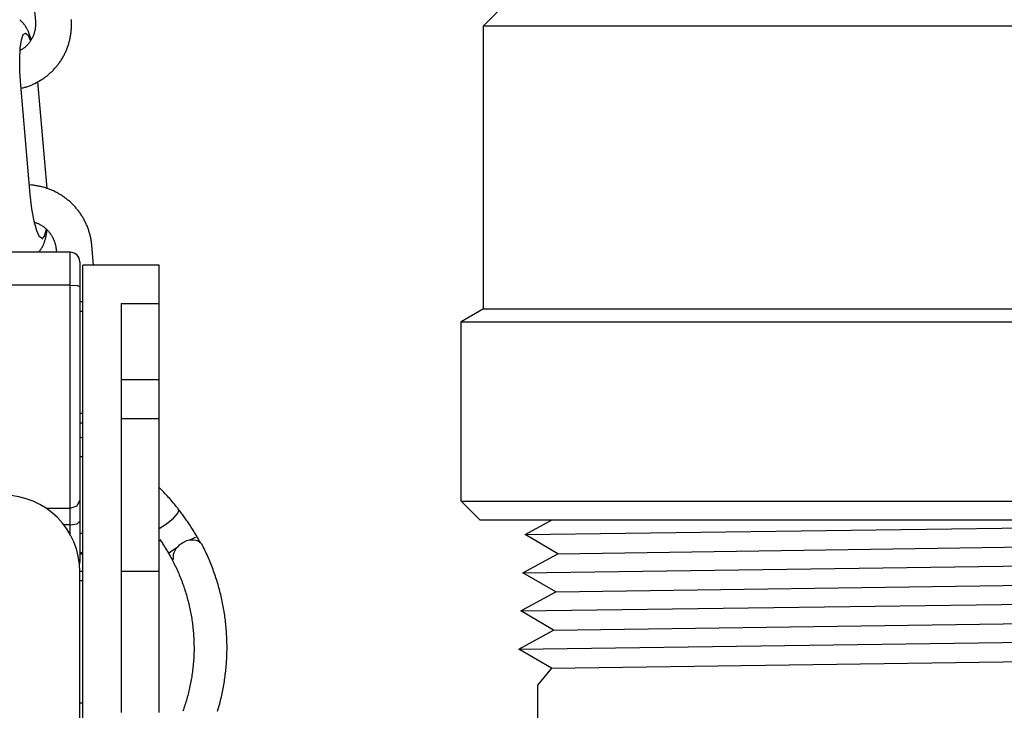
# Model space of a CAD drawing. Extents: x 1529 to 4201, y -422 to 622.
# Tile 52 of 256: x 2015.4 to 2018.62, y 117.21 to 119.46. Entities that reach past the tile are written whole.
import ezdxf

# ---------------------------------------------------------------- set-up
doc = ezdxf.new("R2010")
doc.units = 0
doc.header["$MEASUREMENT"] = 0
for name, color, linetype in [('GALV-4', 4, 'CONTINUOUS'), ('SPILL-BUCKET', 1, 'CONTINUOUS'), ('SWIVEL-ADAPTOR', 1, 'CONTINUOUS')]:
    doc.layers.add(name, color=color, linetype=linetype)

msp = doc.modelspace()

# ---------------------------------------------------------------- linework, layer by layer
at = {"layer": 'GALV-4', "linetype": 'Continuous'}
for p, q in [((2017.0552, 117.77991), (2017.14136, 117.82732)), ((2017.16209, 117.71746), (2017.0552, 117.77991)), ((2017.04824, 117.655), (2017.16209, 117.71746)), ((2017.15547, 117.59254), (2017.04824, 117.655)), ((2017.04128, 117.53009), (2017.15547, 117.59254)), ((2017.14885, 117.46763), (2017.04128, 117.53009)), ((2017.03466, 117.40517), (2017.14885, 117.46763)), ((2017.14222, 117.34271), (2017.03466, 117.40517)), ((2017.1416, 117.34307), (2017.09571, 117.28698)), ((2017.09571, 117.28698), (2017.09571, 115.78717))]:
    msp.add_line(p, q, dxfattribs=at)
at = {"layer": 'GALV-4', "color": 7, "linetype": 'Continuous'}
for p, q in [((2017.0552, 117.77991), (2020.52971, 117.82732)), ((2017.16209, 117.71746), (2021.52602, 117.77991)), ((2017.04824, 117.655), (2021.6397, 117.71746)), ((2017.15547, 117.59254), (2021.53265, 117.655)), ((2017.04128, 117.53009), (2021.64666, 117.59254)), ((2017.14885, 117.46763), (2021.53927, 117.53009)), ((2017.03497, 117.40499), (2021.65362, 117.46763)), ((2017.14222, 117.34271), (2021.53927, 117.40527))]:
    msp.add_line(p, q, dxfattribs=at)
at = {"layer": 'SPILL-BUCKET', "color": 1}
for p, q in [((2015.4203, 119.81611), (2015.45282, 119.45864)), ((2015.40263, 119.46264), (2015.40142, 119.46354)), ((2015.40382, 119.46171), (2015.40263, 119.46264)), ((2015.40498, 119.46075), (2015.40382, 119.46171)), ((2015.40613, 119.45977), (2015.40498, 119.46075)), ((2015.40725, 119.45878), (2015.40613, 119.45977)), ((2015.40835, 119.45775), (2015.40725, 119.45878)), ((2015.40942, 119.45671), (2015.40835, 119.45775)), ((2015.41048, 119.45564), (2015.40942, 119.45671)), ((2015.41152, 119.45456), (2015.41048, 119.45564)), ((2015.41254, 119.45344), (2015.41152, 119.45456)), ((2015.41354, 119.45231), (2015.41254, 119.45344)), ((2015.41453, 119.45113), (2015.41354, 119.45231)), ((2015.4155, 119.44995), (2015.41453, 119.45113)), ((2015.41647, 119.44871), (2015.4155, 119.44995)), ((2015.41741, 119.44746), (2015.41647, 119.44871)), ((2015.41836, 119.44615), (2015.41741, 119.44746)), ((2015.41928, 119.44483), (2015.41836, 119.44615)), ((2015.42023, 119.44342), (2015.41928, 119.44483)), ((2015.45282, 119.45864), (2015.45289, 119.45775)), ((2015.45289, 119.45775), (2015.45296, 119.45686)), ((2015.45296, 119.45686), (2015.4531, 119.45477)), ((2015.4531, 119.44429), (2015.45297, 119.4422)), ((2015.4531, 119.45477), (2015.45318, 119.45267)), ((2015.45319, 119.44639), (2015.4531, 119.44429)), ((2015.45318, 119.45267), (2015.45323, 119.45058)), ((2015.45323, 119.44848), (2015.45319, 119.44639)), ((2015.45323, 119.45058), (2015.45323, 119.44848)), ((2015.57051, 119.46289), (2015.57032, 119.46552)), ((2015.5707, 119.45978), (2015.57051, 119.46289)), ((2015.57084, 119.45666), (2015.5707, 119.45978)), ((2015.57093, 119.45354), (2015.57084, 119.45666)), ((2015.57087, 119.44108), (2015.57095, 119.44419)), ((2015.57099, 119.45043), (2015.57093, 119.45354)), ((2015.57095, 119.44419), (2015.57099, 119.44731)), ((2015.57099, 119.44731), (2015.57099, 119.45043)), ((2015.40742, 119.39848), (2015.41333, 119.41556)), ((2015.41333, 119.41556), (2015.42065, 119.42084)), ((2015.42114, 119.44201), (2015.42023, 119.44342)), ((2015.42065, 119.42084), (2015.42881, 119.41392)), ((2015.42209, 119.44049), (2015.42114, 119.44201)), ((2015.423, 119.43896), (2015.42209, 119.44049)), ((2015.42396, 119.43729), (2015.423, 119.43896)), ((2015.42489, 119.43561), (2015.42396, 119.43729)), ((2015.42587, 119.43375), (2015.42489, 119.43561)), ((2015.42682, 119.43189), (2015.42587, 119.43375)), ((2015.42783, 119.42982), (2015.42682, 119.43189)), ((2015.42879, 119.42773), (2015.42783, 119.42982)), ((2015.42984, 119.42538), (2015.42879, 119.42773)), ((2015.42881, 119.41392), (2015.43718, 119.39533)), ((2015.43086, 119.423), (2015.42984, 119.42538)), ((2015.43179, 119.42069), (2015.43086, 119.423)), ((2015.43271, 119.41836), (2015.43179, 119.42069)), ((2015.43356, 119.41609), (2015.43271, 119.41836)), ((2015.43439, 119.4138), (2015.43356, 119.41609)), ((2015.43518, 119.41156), (2015.43439, 119.4138)), ((2015.44668, 119.4138), (2015.44591, 119.41186)), ((2015.4474, 119.41575), (2015.44668, 119.4138)), ((2015.44808, 119.41771), (2015.4474, 119.41575)), ((2015.44872, 119.41969), (2015.44808, 119.41771)), ((2015.44932, 119.42169), (2015.44872, 119.41969)), ((2015.44988, 119.42369), (2015.44932, 119.42169)), ((2015.45039, 119.42571), (2015.44988, 119.42369)), ((2015.45087, 119.42774), (2015.45039, 119.42571)), ((2015.4513, 119.42979), (2015.45087, 119.42774)), ((2015.45168, 119.43184), (2015.4513, 119.42979)), ((2015.45203, 119.4339), (2015.45168, 119.43184)), ((2015.45233, 119.43596), (2015.45203, 119.4339)), ((2015.45259, 119.43804), (2015.45233, 119.43596)), ((2015.4528, 119.44012), (2015.45259, 119.43804)), ((2015.45297, 119.4422), (2015.4528, 119.44012)), ((2015.56759, 119.41015), (2015.56812, 119.41321)), ((2015.56812, 119.41321), (2015.5686, 119.41629)), ((2015.5686, 119.41629), (2015.56904, 119.41937)), ((2015.56904, 119.41937), (2015.56943, 119.42245)), ((2015.56943, 119.42245), (2015.56979, 119.42555)), ((2015.56979, 119.42555), (2015.57009, 119.42864)), ((2015.57009, 119.42864), (2015.57035, 119.43175)), ((2015.57035, 119.43175), (2015.57057, 119.43485)), ((2015.57057, 119.43485), (2015.57074, 119.43796)), ((2015.57074, 119.43796), (2015.57087, 119.44108)), ((2015.40337, 119.37093), (2015.40742, 119.39848)), ((2015.42565, 119.38086), (2015.4242, 119.37939)), ((2015.42708, 119.38235), (2015.42565, 119.38086)), ((2015.42847, 119.38388), (2015.42708, 119.38235)), ((2015.42983, 119.38543), (2015.42847, 119.38388)), ((2015.43116, 119.38701), (2015.42983, 119.38543)), ((2015.43245, 119.38863), (2015.43116, 119.38701)), ((2015.43371, 119.39027), (2015.43245, 119.38863)), ((2015.43493, 119.39194), (2015.43371, 119.39027)), ((2015.43612, 119.39363), (2015.43493, 119.39194)), ((2015.43594, 119.40929), (2015.43518, 119.41156)), ((2015.43668, 119.40706), (2015.43594, 119.40929)), ((2015.43727, 119.39535), (2015.43612, 119.39363)), ((2015.43739, 119.4048), (2015.43668, 119.40706)), ((2015.43838, 119.3971), (2015.43727, 119.39535)), ((2015.43808, 119.40256), (2015.43739, 119.4048)), ((2015.43876, 119.4003), (2015.43808, 119.40256)), ((2015.43946, 119.39887), (2015.43838, 119.3971)), ((2015.43926, 119.39858), (2015.43876, 119.4003)), ((2015.4405, 119.40066), (2015.43946, 119.39887)), ((2015.4415, 119.40248), (2015.4405, 119.40066)), ((2015.44246, 119.40431), (2015.4415, 119.40248)), ((2015.44338, 119.40617), (2015.44246, 119.40431)), ((2015.44427, 119.40805), (2015.44338, 119.40617)), ((2015.44511, 119.40995), (2015.44427, 119.40805)), ((2015.44591, 119.41186), (2015.44511, 119.40995)), ((2015.55892, 119.37713), (2015.55992, 119.38007)), ((2015.55992, 119.38007), (2015.56088, 119.38302)), ((2015.56088, 119.38302), (2015.5618, 119.38599)), ((2015.5618, 119.38599), (2015.56267, 119.38896)), ((2015.56267, 119.38896), (2015.56351, 119.39196)), ((2015.56351, 119.39196), (2015.5643, 119.39496)), ((2015.5643, 119.39496), (2015.56504, 119.39798)), ((2015.56504, 119.39798), (2015.56574, 119.401)), ((2015.56574, 119.401), (2015.5664, 119.40404)), ((2015.5664, 119.40404), (2015.56702, 119.40709)), ((2015.56702, 119.40709), (2015.56759, 119.41015)), ((2015.40151, 119.33504), (2015.40337, 119.37093)), ((2015.40627, 119.36557), (2015.40299, 119.36368)), ((2015.40803, 119.36664), (2015.40627, 119.36557)), ((2015.40977, 119.36776), (2015.40803, 119.36664)), ((2015.41148, 119.36891), (2015.40977, 119.36776)), ((2015.41317, 119.37009), (2015.41148, 119.36891)), ((2015.41483, 119.37132), (2015.41317, 119.37009)), ((2015.41646, 119.37258), (2015.41483, 119.37132)), ((2015.41807, 119.37387), (2015.41646, 119.37258)), ((2015.41964, 119.3752), (2015.41807, 119.37387)), ((2015.42119, 119.37656), (2015.41964, 119.3752)), ((2015.42271, 119.37796), (2015.42119, 119.37656)), ((2015.4242, 119.37939), (2015.42271, 119.37796)), ((2015.54516, 119.34598), (2015.54661, 119.34871)), ((2015.54661, 119.34871), (2015.54803, 119.35147)), ((2015.54803, 119.35147), (2015.5494, 119.35424)), ((2015.5494, 119.35424), (2015.55073, 119.35704)), ((2015.55073, 119.35704), (2015.55203, 119.35986)), ((2015.55203, 119.35986), (2015.55328, 119.36269)), ((2015.55328, 119.36269), (2015.55449, 119.36554)), ((2015.55449, 119.36554), (2015.55566, 119.36842)), ((2015.55566, 119.36842), (2015.55679, 119.37131)), ((2015.55679, 119.37131), (2015.55787, 119.37421)), ((2015.55787, 119.37421), (2015.55892, 119.37713)), ((2015.40197, 119.29359), (2015.40151, 119.33504)), ((2015.52477, 119.31504), (2015.52667, 119.31747)), ((2015.52667, 119.31747), (2015.52853, 119.31994)), ((2015.52853, 119.31994), (2015.53036, 119.32243)), ((2015.53036, 119.32243), (2015.53216, 119.32494)), ((2015.53216, 119.32494), (2015.53391, 119.32749)), ((2015.53391, 119.32749), (2015.53563, 119.33005)), ((2015.53563, 119.33005), (2015.53732, 119.33265)), ((2015.53732, 119.33265), (2015.53896, 119.33527)), ((2015.53896, 119.33527), (2015.54057, 119.33791)), ((2015.54057, 119.33791), (2015.54214, 119.34058)), ((2015.54214, 119.34058), (2015.54367, 119.34327)), ((2015.54367, 119.34327), (2015.54516, 119.34598)), ((2015.40472, 119.24981), (2015.40197, 119.29359)), ((2015.4923, 119.28219), (2015.49468, 119.28415)), ((2015.49468, 119.28415), (2015.49703, 119.28614)), ((2015.49703, 119.28614), (2015.49935, 119.28817)), ((2015.49935, 119.28817), (2015.50164, 119.29023)), ((2015.50164, 119.29023), (2015.5039, 119.29233)), ((2015.5039, 119.29233), (2015.50614, 119.29446)), ((2015.50614, 119.29446), (2015.50834, 119.29662)), ((2015.50834, 119.29662), (2015.5105, 119.29881)), ((2015.5105, 119.29881), (2015.51264, 119.30104)), ((2015.51264, 119.30104), (2015.51475, 119.3033)), ((2015.51475, 119.3033), (2015.51682, 119.30559)), ((2015.51682, 119.30559), (2015.51885, 119.30791)), ((2015.51885, 119.30791), (2015.52086, 119.31025)), ((2015.52086, 119.31025), (2015.52283, 119.31263)), ((2015.52283, 119.31263), (2015.52477, 119.31504)), ((2015.43923, 119.25073), (2015.44207, 119.25192)), ((2015.44207, 119.25192), (2015.4449, 119.25315)), ((2015.4449, 119.25315), (2015.44771, 119.25441)), ((2015.44771, 119.25441), (2015.45049, 119.25573)), ((2015.45049, 119.25573), (2015.47745, 119.27118)), ((2015.49136, 118.91259), (2015.46079, 119.26164)), ((2015.47745, 119.27118), (2015.47999, 119.27292)), ((2015.47999, 119.27292), (2015.4825, 119.2747)), ((2015.4825, 119.2747), (2015.48499, 119.27652)), ((2015.48499, 119.27652), (2015.48746, 119.27837)), ((2015.48746, 119.27837), (2015.48989, 119.28026)), ((2015.48989, 119.28026), (2015.4923, 119.28219)), ((2015.43602, 118.89236), (2015.40472, 119.24981)), ((2015.40557, 119.24011), (2015.40996, 119.24116)), ((2015.40996, 119.24116), (2015.41295, 119.24192)), ((2015.41295, 119.24192), (2015.41593, 119.24273)), ((2015.41593, 119.24273), (2015.41889, 119.24358)), ((2015.41889, 119.24358), (2015.42184, 119.24447)), ((2015.42184, 119.24447), (2015.42477, 119.24541)), ((2015.42477, 119.24541), (2015.4277, 119.24639)), ((2015.4277, 119.24639), (2015.4306, 119.24741)), ((2015.4306, 119.24741), (2015.4335, 119.24847)), ((2015.4335, 119.24847), (2015.43637, 119.24958)), ((2015.43637, 119.24958), (2015.43923, 119.25073)), ((2015.44025, 118.92326), (2015.43327, 118.92374)), ((2015.44333, 118.92298), (2015.44025, 118.92326)), ((2015.44641, 118.92265), (2015.44333, 118.92298)), ((2015.44948, 118.92228), (2015.44641, 118.92265)), ((2015.45255, 118.92186), (2015.44948, 118.92228)), ((2015.45561, 118.9214), (2015.45255, 118.92186)), ((2015.45866, 118.9209), (2015.45561, 118.9214)), ((2015.46171, 118.92035), (2015.45866, 118.9209)), ((2015.46475, 118.91976), (2015.46171, 118.92035)), ((2015.46779, 118.91912), (2015.46475, 118.91976)), ((2015.47081, 118.91844), (2015.46779, 118.91912)), ((2015.47382, 118.91771), (2015.47081, 118.91844)), ((2015.47683, 118.91694), (2015.47382, 118.91771)), ((2015.47982, 118.91613), (2015.47683, 118.91694)), ((2015.4828, 118.91527), (2015.47982, 118.91613)), ((2015.48577, 118.91438), (2015.4828, 118.91527)), ((2015.48873, 118.91343), (2015.48577, 118.91438)), ((2015.49167, 118.91245), (2015.48873, 118.91343)), ((2015.4946, 118.91142), (2015.49167, 118.91245)), ((2015.49752, 118.91035), (2015.4946, 118.91142)), ((2015.50042, 118.90923), (2015.49752, 118.91035)), ((2015.5033, 118.90808), (2015.50042, 118.90923)), ((2015.50617, 118.90688), (2015.5033, 118.90808)), ((2015.50902, 118.90564), (2015.50617, 118.90688)), ((2015.51185, 118.90436), (2015.50902, 118.90564)), ((2015.51467, 118.90304), (2015.51185, 118.90436)), ((2015.51747, 118.90168), (2015.51467, 118.90304)), ((2015.52024, 118.90028), (2015.51747, 118.90168)), ((2015.523, 118.89884), (2015.52024, 118.90028)), ((2015.52574, 118.89736), (2015.523, 118.89884)), ((2015.52845, 118.89583), (2015.52574, 118.89736)), ((2015.44134, 118.84615), (2015.43602, 118.89236)), ((2015.53114, 118.89427), (2015.52845, 118.89583)), ((2015.53382, 118.89267), (2015.53114, 118.89427)), ((2015.53646, 118.89103), (2015.53382, 118.89267)), ((2015.53909, 118.88936), (2015.53646, 118.89103)), ((2015.54169, 118.88764), (2015.53909, 118.88936)), ((2015.54427, 118.88589), (2015.54169, 118.88764)), ((2015.54682, 118.8841), (2015.54427, 118.88589)), ((2015.54935, 118.88228), (2015.54682, 118.8841)), ((2015.55185, 118.88041), (2015.54935, 118.88228)), ((2015.55432, 118.87851), (2015.55185, 118.88041)), ((2015.55677, 118.87658), (2015.55432, 118.87851)), ((2015.55919, 118.87461), (2015.55677, 118.87658)), ((2015.56158, 118.87261), (2015.55919, 118.87461)), ((2015.56394, 118.87057), (2015.56158, 118.87261)), ((2015.56627, 118.86849), (2015.56394, 118.87057)), ((2015.56858, 118.86639), (2015.56627, 118.86849)), ((2015.57085, 118.86425), (2015.56858, 118.86639)), ((2015.57309, 118.86208), (2015.57085, 118.86425)), ((2015.44862, 118.8054), (2015.44134, 118.84615)), ((2015.57531, 118.85987), (2015.57309, 118.86208)), ((2015.57749, 118.85764), (2015.57531, 118.85987)), ((2015.57963, 118.85537), (2015.57749, 118.85764)), ((2015.58175, 118.85307), (2015.57963, 118.85537)), ((2015.58383, 118.85075), (2015.58175, 118.85307)), ((2015.58588, 118.84839), (2015.58383, 118.85075)), ((2015.5879, 118.846), (2015.58588, 118.84839)), ((2015.58988, 118.84358), (2015.5879, 118.846)), ((2015.59183, 118.84114), (2015.58988, 118.84358)), ((2015.59374, 118.83867), (2015.59183, 118.84114)), ((2015.59562, 118.83617), (2015.59374, 118.83867)), ((2015.59746, 118.83364), (2015.59562, 118.83617)), ((2015.59926, 118.83109), (2015.59746, 118.83364)), ((2015.45719, 118.77381), (2015.44862, 118.8054)), ((2015.44949, 118.80221), (2015.45447, 118.80044)), ((2015.45447, 118.80044), (2015.45643, 118.7997)), ((2015.60103, 118.82851), (2015.59926, 118.83109)), ((2015.60276, 118.82591), (2015.60103, 118.82851)), ((2015.60446, 118.82328), (2015.60276, 118.82591)), ((2015.60611, 118.82063), (2015.60446, 118.82328)), ((2015.60773, 118.81795), (2015.60611, 118.82063)), ((2015.60931, 118.81526), (2015.60773, 118.81795)), ((2015.61085, 118.81254), (2015.60931, 118.81526)), ((2015.61236, 118.80979), (2015.61085, 118.81254)), ((2015.61382, 118.80703), (2015.61236, 118.80979)), ((2015.61524, 118.80424), (2015.61382, 118.80703)), ((2015.61663, 118.80144), (2015.61524, 118.80424)), ((2015.61797, 118.79862), (2015.61663, 118.80144)), ((2015.45643, 118.7997), (2015.45836, 118.79893)), ((2015.46627, 118.75427), (2015.45719, 118.77381)), ((2015.45836, 118.79893), (2015.46029, 118.79811)), ((2015.46029, 118.79811), (2015.46219, 118.79725)), ((2015.46219, 118.79725), (2015.46408, 118.79635)), ((2015.46408, 118.79635), (2015.46594, 118.79541)), ((2015.46594, 118.79541), (2015.46779, 118.79443)), ((2015.46779, 118.79443), (2015.46962, 118.79341)), ((2015.46962, 118.79341), (2015.47143, 118.79236)), ((2015.47143, 118.79236), (2015.47321, 118.79126)), ((2015.47321, 118.79126), (2015.47498, 118.79013)), ((2015.47498, 118.79013), (2015.47672, 118.78896)), ((2015.47672, 118.78896), (2015.47843, 118.78775)), ((2015.47843, 118.78775), (2015.48012, 118.78651)), ((2015.48012, 118.78651), (2015.48179, 118.78524)), ((2015.48179, 118.78524), (2015.48343, 118.78392)), ((2015.48269, 118.7572), (2015.48895, 118.77906)), ((2015.48343, 118.78392), (2015.48504, 118.78258)), ((2015.48504, 118.78258), (2015.48662, 118.7812)), ((2015.48662, 118.7812), (2015.48818, 118.77979)), ((2015.48818, 118.77979), (2015.48971, 118.77834)), ((2015.48954, 118.76667), (2015.48991, 118.7691)), ((2015.48971, 118.77834), (2015.49121, 118.77687)), ((2015.48991, 118.7691), (2015.49026, 118.77155)), ((2015.49026, 118.77155), (2015.49059, 118.77396)), ((2015.49059, 118.77396), (2015.4909, 118.7764)), ((2015.4909, 118.7764), (2015.49098, 118.77708)), ((2015.49121, 118.77687), (2015.49267, 118.77536)), ((2015.49267, 118.77536), (2015.49411, 118.77382)), ((2015.49411, 118.77382), (2015.49551, 118.77225)), ((2015.49551, 118.77225), (2015.49689, 118.77066)), ((2015.49689, 118.77066), (2015.49822, 118.76903)), ((2015.49822, 118.76903), (2015.49953, 118.76738)), ((2015.61927, 118.79577), (2015.61797, 118.79862)), ((2015.62054, 118.79291), (2015.61927, 118.79577)), ((2015.62176, 118.79003), (2015.62054, 118.79291)), ((2015.62294, 118.78714), (2015.62176, 118.79003)), ((2015.62408, 118.78423), (2015.62294, 118.78714)), ((2015.62517, 118.7813), (2015.62408, 118.78423)), ((2015.62623, 118.77836), (2015.62517, 118.7813)), ((2015.62724, 118.7754), (2015.62623, 118.77836)), ((2015.62821, 118.77243), (2015.62724, 118.7754)), ((2015.62914, 118.76944), (2015.62821, 118.77243)), ((2015.63002, 118.76644), (2015.62914, 118.76944)), ((2015.47504, 118.74856), (2015.46627, 118.75427)), ((2015.48269, 118.7572), (2015.47504, 118.74856)), ((2015.47646, 118.74748), (2015.47688, 118.74769)), ((2015.48161, 118.73427), (2015.48228, 118.73614)), ((2015.48228, 118.73614), (2015.48292, 118.738)), ((2015.48292, 118.738), (2015.48358, 118.74007)), ((2015.48358, 118.74007), (2015.4842, 118.74213)), ((2015.4842, 118.74213), (2015.48485, 118.74441)), ((2015.48485, 118.74441), (2015.48547, 118.7467)), ((2015.48547, 118.7467), (2015.48609, 118.74917)), ((2015.48609, 118.74917), (2015.48668, 118.75165)), ((2015.48668, 118.75165), (2015.48724, 118.75417)), ((2015.48724, 118.75417), (2015.48777, 118.75673)), ((2015.48777, 118.75673), (2015.48826, 118.75922)), ((2015.48826, 118.75922), (2015.48872, 118.76174)), ((2015.48872, 118.76174), (2015.48914, 118.76419)), ((2015.48914, 118.76419), (2015.48954, 118.76667)), ((2015.49953, 118.76738), (2015.5008, 118.7657)), ((2015.5008, 118.7657), (2015.50204, 118.764)), ((2015.50204, 118.764), (2015.50324, 118.76227)), ((2015.50324, 118.76227), (2015.50441, 118.76051)), ((2015.50441, 118.76051), (2015.50554, 118.75873)), ((2015.50554, 118.75873), (2015.50663, 118.75693)), ((2015.50663, 118.75693), (2015.50769, 118.75511)), ((2015.50769, 118.75511), (2015.50871, 118.75326)), ((2015.50871, 118.75326), (2015.50969, 118.7514)), ((2015.50969, 118.7514), (2015.51063, 118.74951)), ((2015.51063, 118.74951), (2015.51153, 118.74761)), ((2015.51153, 118.74761), (2015.5124, 118.74568)), ((2015.5124, 118.74568), (2015.51322, 118.74375)), ((2015.51322, 118.74375), (2015.51401, 118.74179)), ((2015.51401, 118.74179), (2015.51475, 118.73982)), ((2015.51475, 118.73982), (2015.51545, 118.73784)), ((2015.51545, 118.73784), (2015.51612, 118.73584)), ((2015.51612, 118.73584), (2015.51674, 118.73382)), ((2015.63086, 118.76344), (2015.63002, 118.76644)), ((2015.63166, 118.76041), (2015.63086, 118.76344)), ((2015.63242, 118.75738), (2015.63166, 118.76041)), ((2015.63313, 118.75434), (2015.63242, 118.75738)), ((2015.6338, 118.75129), (2015.63313, 118.75434)), ((2015.63442, 118.74823), (2015.6338, 118.75129)), ((2015.635, 118.74516), (2015.63442, 118.74823)), ((2015.63554, 118.74208), (2015.635, 118.74516)), ((2015.63603, 118.739), (2015.63554, 118.74208)), ((2015.63648, 118.73591), (2015.63603, 118.739)), ((2015.63689, 118.73281), (2015.63648, 118.73591)), ((2015.46269, 118.70368), (2015.46378, 118.70477)), ((2015.46378, 118.70477), (2015.46482, 118.70588)), ((2015.46482, 118.70588), (2015.46584, 118.707)), ((2015.46584, 118.707), (2015.46683, 118.70815)), ((2015.46683, 118.70815), (2015.46779, 118.7093)), ((2015.46779, 118.7093), (2015.46873, 118.71048)), ((2015.46873, 118.71048), (2015.46964, 118.71167)), ((2015.46964, 118.71167), (2015.47053, 118.71288)), ((2015.47053, 118.71288), (2015.47139, 118.7141)), ((2015.47139, 118.7141), (2015.47224, 118.71536)), ((2015.47224, 118.71536), (2015.47305, 118.71662)), ((2015.47305, 118.71662), (2015.47385, 118.71792)), ((2015.47385, 118.71792), (2015.47462, 118.71921)), ((2015.47462, 118.71921), (2015.47539, 118.72056)), ((2015.47539, 118.72056), (2015.47612, 118.72191)), ((2015.47612, 118.72191), (2015.47686, 118.72332)), ((2015.47686, 118.72332), (2015.47756, 118.72473)), ((2015.47756, 118.72473), (2015.47827, 118.72621)), ((2015.47827, 118.72621), (2015.47895, 118.7277)), ((2015.47895, 118.7277), (2015.47964, 118.72928)), ((2015.47964, 118.72928), (2015.4803, 118.73086)), ((2015.4803, 118.73086), (2015.48097, 118.73257)), ((2015.48097, 118.73257), (2015.48161, 118.73427)), ((2015.51674, 118.73382), (2015.51732, 118.7318)), ((2015.51732, 118.7318), (2015.51786, 118.72976)), ((2015.51786, 118.72976), (2015.51835, 118.72772)), ((2015.51835, 118.72772), (2015.51881, 118.72567)), ((2015.51881, 118.72567), (2015.51922, 118.7236)), ((2015.51922, 118.7236), (2015.51958, 118.72153)), ((2015.51958, 118.72153), (2015.51991, 118.71946)), ((2015.51991, 118.71946), (2015.52019, 118.71737)), ((2015.52019, 118.71737), (2015.5204, 118.71565)), ((2015.5204, 118.71565), (2015.52057, 118.71393)), ((2015.52057, 118.71393), (2015.5215, 118.70368)), ((2015.63724, 118.72971), (2015.63689, 118.73281)), ((2015.63744, 118.72781), (2015.63724, 118.72971)), ((2015.63762, 118.72591), (2015.63744, 118.72781)), ((2015.64351, 118.66126), (2015.63762, 118.72591))]:
    msp.add_line(p, q, dxfattribs=at)
at = {"layer": 'SPILL-BUCKET', "linetype": 'Continuous'}
for p, q in [((2015.56705, 118.70368), (2015.12984, 118.70368)), ((2015.56705, 118.69581), (2015.56705, 118.70368)), ((2015.56705, 118.67318), (2015.56705, 118.69581)), ((2015.56705, 118.63864), (2015.56705, 118.67318)), ((2015.59827, 118.67246), (2015.59827, 118.66655)), ((2015.59827, 118.66655), (2015.59827, 118.64958)), ((2015.59827, 118.64958), (2015.59827, 118.62368)), ((2015.56705, 118.59656), (2015.56705, 118.63864)), ((2015.59827, 118.62368), (2015.59827, 118.59211)), ((2015.56705, 118.59656), (2015.12984, 118.59656)), ((2015.56705, 118.59656), (2015.58913, 118.59525)), ((2015.56705, 118.50318), (2015.56705, 118.59656)), ((2015.58913, 118.59525), (2015.59827, 118.59211)), ((2015.59827, 118.60403), (2015.59827, 118.45776)), ((2015.59827, 118.60349), (2015.59827, 118.60403)), ((2015.59827, 118.59211), (2015.59827, 118.4914)), ((2015.60827, 118.51017), (2015.59827, 118.51017)), ((2015.60827, 118.5414), (2015.59828, 118.5414)), ((2015.56705, 118.4096), (2015.56705, 118.50318)), ((2015.59827, 118.4914), (2015.59827, 118.39065)), ((2015.59827, 118.45776), (2015.59827, 118.45445)), ((2015.59827, 118.45445), (2015.59827, 118.44844)), ((2015.59827, 118.44844), (2015.59827, 118.44227)), ((2015.59827, 118.44227), (2015.59827, 118.43465)), ((2015.56705, 118.31727), (2015.56705, 118.4096)), ((2015.59827, 118.39065), (2015.59827, 118.29187)), ((2015.56705, 118.22763), (2015.56705, 118.31727)), ((2015.59827, 118.29187), (2015.59827, 118.197)), ((2015.56705, 118.14209), (2015.56705, 118.22763)), ((2015.59827, 118.2518), (2015.59827, 118.24239)), ((2015.59827, 118.24239), (2015.59827, 118.23499)), ((2015.59827, 118.23499), (2015.59827, 118.23124)), ((2015.59827, 118.23124), (2015.59827, 118.22885)), ((2015.59827, 118.22885), (2015.59827, 118.12621)), ((2015.59827, 118.197), (2015.59827, 118.10791)), ((2015.59827, 118.1772), (2015.60827, 118.1772)), ((2015.56705, 118.06199), (2015.56705, 118.14209)), ((2015.59827, 118.14597), (2015.60827, 118.14597)), ((2015.59827, 118.12621), (2015.59827, 118.11792)), ((2015.60471, 118.0961), (2015.59826, 118.09847)), ((2015.59827, 118.11792), (2015.59827, 118.10375)), ((2015.59827, 118.10791), (2015.59827, 118.02638)), ((2015.59827, 118.10375), (2015.59827, 118.08405)), ((2015.56705, 117.98856), (2015.56705, 118.06199)), ((2015.59827, 118.08405), (2015.59827, 118.05939)), ((2015.59827, 118.05939), (2015.59827, 118.03074)), ((2015.60826, 118.03469), (2015.59826, 118.03469)), ((2015.59827, 118.03074), (2015.59827, 117.99876)), ((2015.59827, 118.02638), (2015.59827, 117.95401)), ((2015.59827, 117.99876), (2015.59827, 117.94289)), ((2015.56705, 117.92297), (2015.56705, 117.98856)), ((2015.59827, 117.95401), (2015.59827, 117.89222)), ((2015.86486, 117.92723), (2015.85811, 117.93402)), ((2015.56705, 117.86624), (2015.56705, 117.92297)), ((2015.86891, 117.92308), (2015.86486, 117.92723)), ((2015.87292, 117.91891), (2015.86891, 117.92308)), ((2015.8769, 117.9147), (2015.87292, 117.91891)), ((2015.88085, 117.91046), (2015.8769, 117.9147)), ((2015.88477, 117.90618), (2015.88085, 117.91046)), ((2015.88865, 117.90188), (2015.88477, 117.90618)), ((2015.89251, 117.89755), (2015.88865, 117.90188)), ((2015.48788, 117.86624), (2015.56705, 117.86624)), ((2015.56705, 117.86624), (2015.58913, 117.87385)), ((2015.56705, 117.84217), (2015.56705, 117.86624)), ((2015.58913, 117.87385), (2015.59827, 117.89222)), ((2015.59827, 117.89222), (2015.59827, 117.86213)), ((2015.89633, 117.89318), (2015.89251, 117.89755)), ((2015.90013, 117.88878), (2015.89633, 117.89318)), ((2015.90389, 117.88436), (2015.90013, 117.88878)), ((2015.90761, 117.8799), (2015.90389, 117.88436)), ((2015.91131, 117.87541), (2015.90761, 117.8799)), ((2015.91497, 117.8709), (2015.91131, 117.87541)), ((2015.9186, 117.86635), (2015.91497, 117.8709)), ((2015.92056, 117.86386), (2015.9186, 117.86635)), ((2015.56705, 117.81146), (2015.56705, 117.84217)), ((2015.59827, 117.86213), (2015.59827, 117.82375)), ((2015.88154, 117.81468), (2015.90448, 117.83381)), ((2015.90448, 117.83381), (2015.91973, 117.85118)), ((2015.91973, 117.85118), (2015.92251, 117.86136)), ((2015.92251, 117.86136), (2015.92056, 117.86386)), ((2015.92379, 117.85972), (2015.92251, 117.86136)), ((2015.92506, 117.85807), (2015.92379, 117.85972)), ((2015.92752, 117.85486), (2015.92506, 117.85807)), ((2015.92996, 117.85163), (2015.92752, 117.85486)), ((2015.93239, 117.84839), (2015.92996, 117.85163)), ((2015.9348, 117.84513), (2015.93239, 117.84839)), ((2015.9372, 117.84185), (2015.9348, 117.84513)), ((2015.93958, 117.83856), (2015.9372, 117.84185)), ((2015.94195, 117.83525), (2015.93958, 117.83856)), ((2015.94431, 117.83192), (2015.94195, 117.83525)), ((2015.56705, 117.81146), (2015.54631, 117.81146)), ((2015.56705, 117.81146), (2015.58913, 117.81506)), ((2015.56705, 117.79538), (2015.56705, 117.81146)), ((2015.58913, 117.81506), (2015.59827, 117.82375)), ((2015.59827, 117.82375), (2015.59827, 117.77963)), ((2015.8581, 117.79979), (2015.88154, 117.81468)), ((2015.94664, 117.82858), (2015.94431, 117.83192)), ((2015.94897, 117.82522), (2015.94664, 117.82858)), ((2015.95128, 117.82185), (2015.94897, 117.82522)), ((2015.95357, 117.81846), (2015.95128, 117.82185)), ((2015.95584, 117.81506), (2015.95357, 117.81846)), ((2015.9581, 117.81164), (2015.95584, 117.81506)), ((2015.96034, 117.80821), (2015.9581, 117.81164)), ((2015.96257, 117.80477), (2015.96034, 117.80821)), ((2015.96478, 117.80132), (2015.96257, 117.80477)), ((2015.96697, 117.79785), (2015.96478, 117.80132)), ((2015.56705, 117.77989), (2015.56705, 117.79538)), ((2015.59826, 117.78486), (2015.60826, 117.78486)), ((2015.59827, 117.78545), (2015.59827, 117.77995)), ((2015.59827, 117.77995), (2015.59827, 117.76379)), ((2015.59827, 117.77963), (2015.59827, 117.74255)), ((2015.95711, 117.76148), (2015.97489, 117.7706)), ((2015.96914, 117.79437), (2015.96697, 117.79785)), ((2015.9713, 117.79088), (2015.96914, 117.79437)), ((2015.97343, 117.78738), (2015.9713, 117.79088)), ((2015.97555, 117.78387), (2015.97343, 117.78738)), ((2015.97489, 117.7706), (2015.98192, 117.77305)), ((2015.97765, 117.78034), (2015.97555, 117.78387)), ((2015.97974, 117.77681), (2015.97765, 117.78034)), ((2015.98083, 117.77493), (2015.97974, 117.77681)), ((2015.98192, 117.77305), (2015.98083, 117.77493)), ((2015.98313, 117.77096), (2015.98192, 117.77305)), ((2015.98433, 117.76887), (2015.98313, 117.77096)), ((2015.98715, 117.76387), (2015.98433, 117.76887)), ((2015.59827, 117.76379), (2015.59827, 117.75402)), ((2015.59827, 117.74255), (2015.59827, 117.71453)), ((2015.86263, 117.75981), (2015.8602, 117.75981)), ((2015.86036, 117.76361), (2015.86237, 117.76066)), ((2015.86237, 117.76066), (2015.86437, 117.7577)), ((2015.86437, 117.7577), (2015.86636, 117.75472)), ((2015.86636, 117.75472), (2015.86833, 117.75173)), ((2015.86833, 117.75173), (2015.87029, 117.74872)), ((2015.87029, 117.74872), (2015.87224, 117.74571)), ((2015.87224, 117.74571), (2015.87416, 117.74268)), ((2015.87416, 117.74268), (2015.87608, 117.73964)), ((2015.87608, 117.73964), (2015.87798, 117.73659)), ((2015.87798, 117.73659), (2015.87986, 117.73353)), ((2015.89591, 117.72512), (2015.91711, 117.73855)), ((2015.91737, 117.73885), (2015.91289, 117.73311)), ((2015.92256, 117.74416), (2015.91737, 117.73885)), ((2015.92868, 117.74918), (2015.92256, 117.74416)), ((2015.93521, 117.75344), (2015.92868, 117.74918)), ((2015.9396, 117.75577), (2015.93521, 117.75344)), ((2015.94783, 117.75914), (2015.9396, 117.75577)), ((2015.95578, 117.76127), (2015.94783, 117.75914)), ((2015.96368, 117.76229), (2015.95578, 117.76127)), ((2015.97093, 117.76222), (2015.96368, 117.76229)), ((2015.97894, 117.76084), (2015.97093, 117.76222)), ((2015.98576, 117.75827), (2015.97894, 117.76084)), ((2015.99296, 117.75343), (2015.98576, 117.75827)), ((2015.98993, 117.75885), (2015.98715, 117.76387)), ((2015.99281, 117.75355), (2015.98993, 117.75885)), ((2015.99816, 117.74734), (2015.99296, 117.75343)), ((2015.99935, 117.7448), (2015.99816, 117.74734)), ((2015.99958, 117.74486), (2015.99956, 117.74491)), ((2015.9996, 117.74482), (2015.99958, 117.74486)), ((2016.00221, 117.73971), (2015.9996, 117.74482)), ((2016.00476, 117.73457), (2016.00221, 117.73971)), ((2015.59827, 117.72142), (2015.60336, 117.71702)), ((2015.59827, 117.71453), (2015.59827, 117.69709)), ((2015.60336, 117.71967), (2015.59828, 117.72397)), ((2015.60827, 117.71517), (2015.60336, 117.71967)), ((2015.60336, 117.71702), (2015.60827, 117.71242)), ((2015.87986, 117.73353), (2015.88173, 117.73046)), ((2015.88173, 117.73046), (2015.88358, 117.72738)), ((2015.88358, 117.72738), (2015.88542, 117.72429)), ((2015.88542, 117.72429), (2015.88724, 117.72119)), ((2015.88724, 117.72119), (2015.88787, 117.72011)), ((2015.88787, 117.72011), (2015.8885, 117.71902)), ((2015.8885, 117.71902), (2015.89591, 117.72512)), ((2015.8885, 117.71902), (2015.88983, 117.7167)), ((2015.88983, 117.7167), (2015.89115, 117.71438)), ((2015.89115, 117.71438), (2015.89375, 117.70977)), ((2015.89375, 117.70977), (2015.8963, 117.70512)), ((2015.8963, 117.70512), (2015.89881, 117.70046)), ((2015.90422, 117.71337), (2015.90335, 117.70622)), ((2015.90335, 117.70622), (2015.90388, 117.69825)), ((2015.90632, 117.72063), (2015.90422, 117.71337)), ((2015.90915, 117.72694), (2015.90632, 117.72063)), ((2015.91289, 117.73311), (2015.90915, 117.72694)), ((2016.00727, 117.72941), (2016.00476, 117.73457)), ((2016.00975, 117.72424), (2016.00727, 117.72941)), ((2016.01218, 117.71905), (2016.00975, 117.72424)), ((2016.01458, 117.71384), (2016.01218, 117.71905)), ((2016.01693, 117.7086), (2016.01458, 117.71384)), ((2016.01924, 117.70335), (2016.01693, 117.7086)), ((2015.59827, 117.69709), (2015.59827, 117.69117)), ((2015.89881, 117.70046), (2015.90128, 117.69578)), ((2015.90128, 117.69578), (2015.90372, 117.69108)), ((2015.90372, 117.69108), (2015.90611, 117.68636)), ((2015.90611, 117.68636), (2015.90846, 117.68161)), ((2015.90846, 117.68161), (2015.91077, 117.67685)), ((2015.91077, 117.67685), (2015.91305, 117.67207)), ((2015.91305, 117.67207), (2015.91528, 117.66727)), ((2016.02151, 117.69809), (2016.01924, 117.70335)), ((2016.02374, 117.6928), (2016.02151, 117.69809)), ((2016.02593, 117.6875), (2016.02374, 117.6928)), ((2016.02807, 117.68218), (2016.02593, 117.6875)), ((2016.03018, 117.67685), (2016.02807, 117.68218)), ((2016.03224, 117.67149), (2016.03018, 117.67685)), ((2015.91528, 117.66727), (2015.91747, 117.66245)), ((2015.91747, 117.66245), (2015.91961, 117.65761)), ((2015.91961, 117.65761), (2015.92172, 117.65275)), ((2015.92172, 117.65275), (2015.92379, 117.64788)), ((2015.92379, 117.64788), (2015.92581, 117.64298)), ((2015.92581, 117.64298), (2015.92779, 117.63808)), ((2016.03425, 117.66612), (2016.03224, 117.67149)), ((2016.03623, 117.66074), (2016.03425, 117.66612)), ((2016.03817, 117.65534), (2016.03623, 117.66074)), ((2016.04006, 117.64993), (2016.03817, 117.65534)), ((2016.04191, 117.6445), (2016.04006, 117.64993)), ((2016.04371, 117.63906), (2016.04191, 117.6445)), ((2015.92779, 117.63808), (2015.92973, 117.63315)), ((2015.92973, 117.63315), (2015.93163, 117.62821)), ((2015.93163, 117.62821), (2015.93349, 117.62325)), ((2015.93349, 117.62325), (2015.9353, 117.61828)), ((2015.9353, 117.61828), (2015.93707, 117.61329)), ((2015.93707, 117.61329), (2015.9388, 117.60829)), ((2015.9388, 117.60829), (2015.94049, 117.60327)), ((2016.04548, 117.6336), (2016.04371, 117.63906)), ((2016.0472, 117.62813), (2016.04548, 117.6336)), ((2016.04888, 117.62264), (2016.0472, 117.62813)), ((2016.05051, 117.61715), (2016.04888, 117.62264)), ((2016.0521, 117.61164), (2016.05051, 117.61715)), ((2016.05365, 117.60612), (2016.0521, 117.61164)), ((2015.94049, 117.60327), (2015.94213, 117.59824)), ((2015.94213, 117.59824), (2015.94373, 117.59319)), ((2015.94373, 117.59319), (2015.94529, 117.58813)), ((2015.94529, 117.58813), (2015.9468, 117.58306)), ((2015.9468, 117.58306), (2015.94828, 117.57797)), ((2015.94828, 117.57797), (2015.9497, 117.57288)), ((2016.05515, 117.60058), (2016.05365, 117.60612)), ((2016.05662, 117.59504), (2016.05515, 117.60058)), ((2016.05803, 117.58948), (2016.05662, 117.59504)), ((2016.05941, 117.58391), (2016.05803, 117.58948)), ((2016.06074, 117.57833), (2016.05941, 117.58391)), ((2016.06202, 117.57274), (2016.06074, 117.57833)), ((2015.9497, 117.57288), (2015.95109, 117.56777)), ((2015.95109, 117.56777), (2015.95243, 117.56265)), ((2015.95243, 117.56265), (2015.95373, 117.55751)), ((2015.95373, 117.55751), (2015.95498, 117.55237)), ((2015.95498, 117.55237), (2015.95619, 117.54722)), ((2015.95619, 117.54722), (2015.95735, 117.54206)), ((2016.06326, 117.56715), (2016.06202, 117.57274)), ((2016.06446, 117.56154), (2016.06326, 117.56715)), ((2016.06561, 117.55592), (2016.06446, 117.56154)), ((2016.06672, 117.5503), (2016.06561, 117.55592)), ((2016.06779, 117.54466), (2016.06672, 117.5503)), ((2016.06881, 117.53902), (2016.06779, 117.54466)), ((2015.95735, 117.54206), (2015.95847, 117.53688)), ((2015.95847, 117.53688), (2015.95955, 117.5317)), ((2015.95955, 117.5317), (2015.96058, 117.52651)), ((2015.96058, 117.52651), (2015.96157, 117.52131)), ((2015.96157, 117.52131), (2015.96252, 117.5161)), ((2015.96252, 117.5161), (2015.96342, 117.51088)), ((2016.06978, 117.53337), (2016.06881, 117.53902)), ((2016.07072, 117.52771), (2016.06978, 117.53337)), ((2016.0716, 117.52204), (2016.07072, 117.52771)), ((2016.07245, 117.51637), (2016.0716, 117.52204)), ((2016.07324, 117.51069), (2016.07245, 117.51637)), ((2015.96342, 117.51088), (2015.96427, 117.50566)), ((2015.96427, 117.50566), (2015.96508, 117.50043)), ((2015.96508, 117.50043), (2015.96585, 117.49519)), ((2015.96585, 117.49519), (2015.96657, 117.48995)), ((2015.96657, 117.48995), (2015.96725, 117.4847)), ((2015.96725, 117.4847), (2015.96788, 117.47945)), ((2015.96788, 117.47945), (2015.96847, 117.47418)), ((2016.074, 117.50501), (2016.07324, 117.51069)), ((2016.07471, 117.49932), (2016.074, 117.50501)), ((2016.07537, 117.49362), (2016.07471, 117.49932)), ((2016.07599, 117.48792), (2016.07537, 117.49362)), ((2016.07656, 117.48222), (2016.07599, 117.48792)), ((2016.07709, 117.47651), (2016.07656, 117.48222)), ((2015.96847, 117.47418), (2015.96901, 117.46892)), ((2015.96901, 117.46892), (2015.96951, 117.46365)), ((2015.96951, 117.46365), (2015.96996, 117.45838)), ((2015.96996, 117.45838), (2015.97037, 117.4531)), ((2015.97037, 117.4531), (2015.97073, 117.44782)), ((2015.97073, 117.44782), (2015.97105, 117.44254)), ((2016.07758, 117.47079), (2016.07709, 117.47651)), ((2016.07801, 117.46508), (2016.07758, 117.47079)), ((2016.07841, 117.45935), (2016.07801, 117.46508)), ((2016.07876, 117.45363), (2016.07841, 117.45935)), ((2016.07906, 117.44791), (2016.07876, 117.45363)), ((2016.07932, 117.44218), (2016.07906, 117.44791)), ((2015.97105, 117.44254), (2015.97132, 117.43725)), ((2015.97132, 117.43725), (2015.97155, 117.43196)), ((2015.97155, 117.43196), (2015.97173, 117.42667)), ((2015.97173, 117.42667), (2015.97187, 117.42138)), ((2015.97187, 117.42138), (2015.97201, 117.41178)), ((2016.07954, 117.43645), (2016.07932, 117.44218)), ((2016.07971, 117.43071), (2016.07954, 117.43645)), ((2016.07983, 117.42498), (2016.07971, 117.43071)), ((2016.07991, 117.41925), (2016.07983, 117.42498)), ((2016.07994, 117.41351), (2016.07991, 117.41925)), ((2015.97137, 117.38359), (2015.9711, 117.3783)), ((2015.97159, 117.38888), (2015.97137, 117.38359)), ((2015.97176, 117.39417), (2015.97159, 117.38888)), ((2015.97189, 117.39946), (2015.97176, 117.39417)), ((2015.97198, 117.40475), (2015.97189, 117.39946)), ((2015.97201, 117.41178), (2015.97198, 117.40475)), ((2016.0792, 117.37912), (2016.07944, 117.38485)), ((2016.07944, 117.38485), (2016.07963, 117.39058)), ((2016.07963, 117.39058), (2016.07978, 117.39631)), ((2016.07978, 117.39631), (2016.07988, 117.40205)), ((2016.07988, 117.40205), (2016.07993, 117.40778)), ((2016.07993, 117.40778), (2016.07994, 117.41351)), ((2015.9691, 117.35192), (2015.96856, 117.34665)), ((2015.96959, 117.35719), (2015.9691, 117.35192)), ((2015.97004, 117.36246), (2015.96959, 117.35719)), ((2015.97043, 117.36774), (2015.97004, 117.36246)), ((2015.97079, 117.37302), (2015.97043, 117.36774)), ((2015.9711, 117.3783), (2015.97079, 117.37302)), ((2016.07684, 117.3448), (2016.07734, 117.35051)), ((2016.07734, 117.35051), (2016.0778, 117.35623)), ((2016.0778, 117.35623), (2016.07822, 117.36195)), ((2016.07822, 117.36195), (2016.07859, 117.36767)), ((2016.07859, 117.36767), (2016.07892, 117.37339)), ((2016.07892, 117.37339), (2016.0792, 117.37912)), ((2015.96522, 117.3204), (2015.96442, 117.31517)), ((2015.96598, 117.32564), (2015.96522, 117.3204)), ((2015.96669, 117.33089), (2015.96598, 117.32564)), ((2015.96736, 117.33613), (2015.96669, 117.33089)), ((2015.96799, 117.34139), (2015.96736, 117.33613)), ((2015.96856, 117.34665), (2015.96799, 117.34139)), ((2016.07363, 117.31631), (2016.07436, 117.322)), ((2016.07436, 117.322), (2016.07505, 117.32769)), ((2016.07505, 117.32769), (2016.07569, 117.33339)), ((2016.07569, 117.33339), (2016.07628, 117.33909)), ((2016.07628, 117.33909), (2016.07684, 117.3448)), ((2015.95973, 117.28912), (2015.95866, 117.28394)), ((2015.96076, 117.29432), (2015.95973, 117.28912)), ((2015.96174, 117.29952), (2015.96076, 117.29432)), ((2015.96267, 117.30473), (2015.96174, 117.29952)), ((2015.96357, 117.30995), (2015.96267, 117.30473)), ((2015.96442, 117.31517), (2015.96357, 117.30995)), ((2016.06831, 117.28232), (2016.06931, 117.28797)), ((2016.06931, 117.28797), (2016.07026, 117.29362)), ((2016.07026, 117.29362), (2016.07117, 117.29929)), ((2016.07117, 117.29929), (2016.07203, 117.30495)), ((2016.07203, 117.30495), (2016.07286, 117.31063)), ((2016.07286, 117.31063), (2016.07363, 117.31631)), ((2015.95265, 117.25817), (2015.95132, 117.25304)), ((2015.95394, 117.2633), (2015.95265, 117.25817)), ((2015.95519, 117.26844), (2015.95394, 117.2633)), ((2015.95639, 117.2736), (2015.95519, 117.26844)), ((2015.95755, 117.27877), (2015.95639, 117.2736)), ((2015.95866, 117.28394), (2015.95755, 117.27877)), ((2016.06139, 117.24862), (2016.06265, 117.25422)), ((2016.06265, 117.25422), (2016.06387, 117.25982)), ((2016.06387, 117.25982), (2016.06505, 117.26543)), ((2016.06505, 117.26543), (2016.06618, 117.27105)), ((2016.06618, 117.27105), (2016.06727, 117.27668)), ((2016.06727, 117.27668), (2016.06831, 117.28232)), ((2015.94241, 117.22256), (2015.94077, 117.21753)), ((2015.944, 117.22761), (2015.94241, 117.22256)), ((2015.94555, 117.23267), (2015.944, 117.22761)), ((2015.94706, 117.23775), (2015.94555, 117.23267)), ((2015.94852, 117.24283), (2015.94706, 117.23775)), ((2015.94994, 117.24793), (2015.94852, 117.24283)), ((2015.95132, 117.25304), (2015.94994, 117.24793)), ((2016.05442, 117.22081), (2016.0559, 117.22635)), ((2016.0559, 117.22635), (2016.05734, 117.2319)), ((2016.05734, 117.2319), (2016.05873, 117.23747)), ((2016.05873, 117.23747), (2016.06008, 117.24304)), ((2016.06008, 117.24304), (2016.06139, 117.24862)), ((2015.93737, 117.2075), (2015.93571, 117.2028)), ((2015.9391, 117.21251), (2015.93737, 117.2075)), ((2015.94077, 117.21753), (2015.9391, 117.21251)), ((2016.04928, 117.20281), (2016.05132, 117.20977)), ((2016.05132, 117.20977), (2016.05289, 117.21528)), ((2016.05289, 117.21528), (2016.05442, 117.22081))]:
    msp.add_line(p, q, dxfattribs=at)
at = {"layer": 'SPILL-BUCKET', "color": 1, "linetype": 'Continuous'}
for p, q in [((2015.8581, 118.66126), (2015.60827, 118.66126)), ((2015.60827, 117.22924), (2015.60827, 118.66126)), ((2015.8581, 118.53634), (2015.8581, 118.66126)), ((2015.73318, 118.53634), (2015.73318, 117.19782)), ((2015.73318, 118.53634), (2015.8581, 118.53634)), ((2015.8581, 117.19782), (2015.8581, 118.53634)), ((2015.8581, 118.28651), (2015.73318, 118.28651)), ((2015.8581, 118.15918), (2015.73318, 118.15918)), ((2015.60823, 118.09477), (2015.60471, 118.0961)), ((2015.59826, 117.65994), (2015.60827, 117.65994)), ((2015.73318, 117.66036), (2015.8581, 117.66036)), ((2015.60827, 117.62871), (2015.59827, 117.62871)), ((2015.59827, 117.22924), (2015.60576, 117.22924)), ((2015.60576, 117.22924), (2015.60827, 117.22924)), ((2015.60827, 116.97441), (2015.60827, 117.22924))]:
    msp.add_line(p, q, dxfattribs=at)
at = {"layer": 'SPILL-BUCKET', "color": 7, "linetype": 'Continuous'}
msp.add_line((2015.59827, 116.98665), (2015.59827, 117.65894), dxfattribs=at)
at = {"layer": 'SPILL-BUCKET', "linetype": 'Continuous'}
for centre, start, end in [((2015.56705, 118.67246), 0, 90), ((2015.56705, 117.69117), 344.45672, 0)]:
    msp.add_arc(centre, 0.03123, start, end, dxfattribs=at)
at = {"layer": 'SPILL-BUCKET', "color": 7, "linetype": 'Continuous'}
msp.add_arc((2015.34845, 117.65894), 0.24983, 0, 180, dxfattribs=at)
at = {"layer": 'SWIVEL-ADAPTOR', "linetype": 'Continuous'}
for p, q in [((2016.98193, 119.50681), (2016.91943, 119.44431)), ((2016.91943, 118.5191), (2016.91943, 119.44431)), ((2016.91943, 118.5191), (2016.91943, 119.44431)), ((2016.91943, 118.5191), (2016.84571, 118.47636)), ((2016.91943, 118.5191), (2016.84571, 118.47636)), ((2016.84571, 117.88982), (2016.84571, 118.47636)), ((2016.84571, 117.88982), (2016.84571, 118.47636)), ((2016.84571, 117.88982), (2016.90821, 117.82732)), ((2016.84571, 117.88982), (2016.90821, 117.82732)), ((2017.10212, 117.82732), (2016.90821, 117.82732)), ((2021.78321, 117.82732), (2016.90821, 117.82732))]:
    msp.add_line(p, q, dxfattribs=at)
at = {"layer": 'SWIVEL-ADAPTOR', "color": 7}
for p, q in [((2016.91943, 119.44431), (2021.772, 119.44431)), ((2016.84571, 118.47636), (2021.84571, 118.47636)), ((2016.84571, 117.88982), (2021.84571, 117.88982))]:
    msp.add_line(p, q, dxfattribs=at)
at = {"layer": 'SWIVEL-ADAPTOR'}
msp.add_line((2016.91943, 118.5191), (2021.772, 118.5191), dxfattribs=at)

doc.saveas('drawing.dxf')
